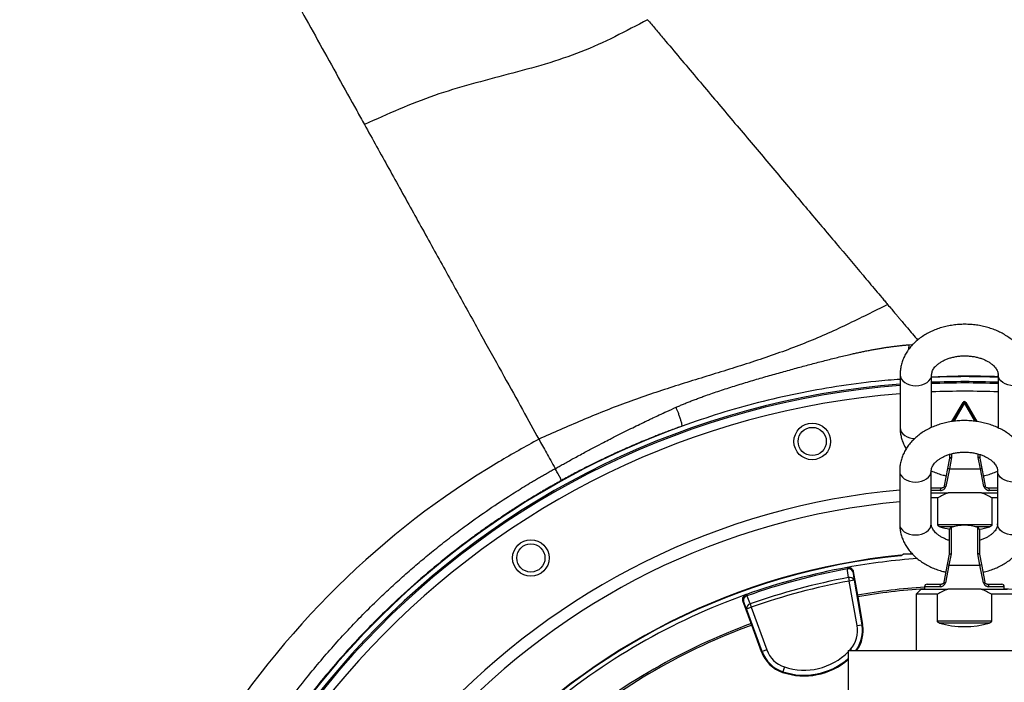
# Model space of a CAD drawing. Header units: millimetres. Extents: x 1055 to 2818, y 673 to 2898.
# Tile 38 of 44: x 1399 to 1992, y 2089 to 2488. Entities that reach past the tile are written whole.
import ezdxf

# ---------------------------------------------------------------- set-up
doc = ezdxf.new("R2010")
doc.units = ezdxf.units.MM

msp = doc.modelspace()

# ---------------------------------------------------------------- linework, layer by layer
at = {"color": 1, "linetype": 'Continuous', "lineweight": 25}
for p, q in [((1934.55, 2290.16), (1934.75, 2292.69)), ((1934.75, 2292.69), (1936.83, 2292.82)), ((1960.43, 2246.45), (1967.09, 2257.98)), ((1967.95, 2257.48), (1961.67, 2246.6)), ((1974.22, 2246.63), (1967.95, 2257.48)), ((1968.82, 2257.98), (1975.49, 2246.43)), ((1960.2, 2227.11), (1960.2, 2224.76)), ((1976.2, 2224.76), (1976.2, 2226.97)), ((1953.55, 2204.98), (1947.95, 2204.98)), ((1987.95, 2204.98), (1982.85, 2204.98)), ((1961.39, 2183.07), (1953.21, 2183.07)), ((1959.95, 2182.61), (1959.95, 2166.76)), ((1983.18, 2183.07), (1974.51, 2183.07)), ((1975.95, 2166.76), (1975.95, 2182.61)), ((1953.3, 2146.98), (1943.95, 2146.98)), ((1991.95, 2146.98), (1982.6, 2146.98)), ((1898.56, 2108.48), (1899.29, 2109.29)), ((1899.29, 2109.29), (1900.22, 2108.48))]:
    msp.add_line(p, q, dxfattribs=at)
at = {"color": 7, "linetype": 'Continuous', "lineweight": 25}
for p, q in [((1929.2, 2274.66), (1929.2, 2242.84)), ((1948.2, 2242.84), (1948.2, 2274.66)), ((1988.2, 2274.66), (1988.2, 2242.84)), ((1961.05, 2246.53), (1967.52, 2257.73)), ((1967.09, 2257.98), (1967.52, 2257.73)), ((1967.52, 2257.73), (1967.95, 2257.48)), ((1968.38, 2257.73), (1967.95, 2257.48)), ((1968.82, 2257.98), (1968.38, 2257.73)), ((1968.38, 2257.73), (1974.85, 2246.53)), ((1957.99, 2218.27), (1959.2, 2224.49)), ((1960.2, 2224.76), (1958.88, 2217.98)), ((1959.2, 2224.48), (1959.2, 2226.83)), ((1977.52, 2217.98), (1976.2, 2224.76)), ((1977.2, 2226.66), (1977.2, 2224.48)), ((1977.2, 2224.49), (1978.41, 2218.27)), ((1955.93, 2207.7), (1957.99, 2218.27)), ((1958.88, 2217.98), (1956.69, 2207.41)), ((1958.88, 2217.98), (1977.52, 2217.98)), ((1979.71, 2207.41), (1977.52, 2217.98)), ((1978.41, 2218.27), (1980.46, 2207.7)), ((1928.95, 2216.66), (1928.95, 2184.84)), ((1947.95, 2184.84), (1947.95, 2216.66)), ((1987.95, 2216.66), (1987.95, 2184.84)), ((1947.95, 2206.48), (1954.46, 2206.48)), ((1981.93, 2206.48), (1987.95, 2206.48)), ((1947.95, 2203.48), (1958.2, 2203.48)), ((1951.92, 2200.48), (1947.95, 2200.48)), ((1951.92, 2184.41), (1951.92, 2200.48)), ((1968.2, 2203.48), (1958.2, 2203.48)), ((1978.2, 2203.48), (1968.2, 2203.48)), ((1978.2, 2203.48), (1987.95, 2203.48)), ((1984.48, 2200.48), (1984.48, 2184.41)), ((1987.95, 2200.48), (1984.48, 2200.48)), ((1951.92, 2184.41), (1984.48, 2184.41)), ((1958.95, 2166.48), (1958.95, 2181.2)), ((1976.95, 2181.2), (1976.95, 2166.48)), ((1930.64, 2166.17), (1930.95, 2166.48)), ((1936.8, 2166.48), (1930.95, 2166.48)), ((1957.74, 2160.27), (1958.95, 2166.49)), ((1959.95, 2166.76), (1958.63, 2159.98)), ((1977.27, 2159.98), (1975.95, 2166.76)), ((1976.95, 2166.49), (1978.16, 2160.27)), ((1897.51, 2158.59), (1897.28, 2158.55)), ((1897.28, 2158.55), (1897.44, 2157.69)), ((1955.69, 2149.7), (1957.74, 2160.27)), ((1958.63, 2159.98), (1956.44, 2149.41)), ((1958.63, 2159.98), (1977.27, 2159.98)), ((1979.46, 2149.41), (1977.27, 2159.98)), ((1978.16, 2160.27), (1980.22, 2149.7)), ((1898.16, 2152.49), (1898.55, 2150.4)), ((1901.01, 2156.16), (1900.77, 2156.12)), ((1901.01, 2156.16), (1903.7, 2140.91)), ((1901.5, 2150.92), (1898.55, 2150.4)), ((1903.28, 2123.55), (1898.55, 2150.4)), ((1901.5, 2150.92), (1906.24, 2124.07)), ((1943.95, 2146.98), (1943.95, 2145.48)), ((1945.45, 2148.48), (1954.22, 2148.48)), ((1981.69, 2148.48), (1990.45, 2148.48)), ((1991.95, 2145.48), (1991.95, 2146.98)), ((1836.62, 2142.3), (1836.4, 2142.22)), ((1836.62, 2142.3), (1836.92, 2141.47)), ((1903.7, 2140.91), (1906.65, 2124.14)), ((1941.95, 2145.48), (1938.95, 2142.48)), ((1938.95, 2142.48), (1938.95, 2108.48)), ((1951.67, 2142.48), (1938.95, 2142.48)), ((1941.95, 2145.48), (1957.95, 2145.48)), ((1951.67, 2126.41), (1951.67, 2142.48)), ((1967.95, 2145.48), (1957.95, 2145.48)), ((1977.95, 2145.48), (1967.95, 2145.48)), ((1977.95, 2145.48), (1993.95, 2145.48)), ((1984.23, 2142.48), (1984.23, 2126.41)), ((1996.95, 2142.48), (1984.23, 2142.48)), ((1834.81, 2138.45), (1834.59, 2138.37)), ((1839.89, 2123.81), (1834.59, 2138.37)), ((1836.78, 2133.58), (1839.6, 2134.61)), ((1838.89, 2136.61), (1839.6, 2134.61)), ((1839.6, 2134.61), (1848.92, 2108.98)), ((1846.11, 2107.96), (1836.78, 2133.58)), ((1845.71, 2107.81), (1839.89, 2123.81)), ((1903.28, 2123.55), (1906.24, 2124.07)), ((1906.65, 2124.14), (1906.24, 2124.07)), ((1951.67, 2126.41), (1984.23, 2126.41)), ((1982.94, 2125.07), (1952.97, 2125.07)), ((1845.71, 2107.81), (1846.11, 2107.96)), ((1848.92, 2108.98), (1846.11, 2107.96)), ((1897.95, 2108.48), (2037.95, 2108.48)), ((1897.95, 2108.48), (1897.95, 2073.48)), ((1858.41, 2095.39), (1858.54, 2095.79)), ((1859.51, 2098.63), (1858.54, 2095.79))]:
    msp.add_line(p, q, dxfattribs=at)
at = {"color": 1, "linetype": 'Continuous', "lineweight": 25, "flags": 128}
for points in [[(1929.2, 2274.67), (1929.2, 2274.66), (1929.38, 2273.35), (1929.92, 2272.09), (1930.8, 2270.93), (1931.98, 2269.91), (1933.42, 2269.08), (1935.06, 2268.46), (1936.84, 2268.07), (1938.7, 2267.94), (1940.55, 2268.07), (1942.33, 2268.46), (1943.98, 2269.08), (1945.42, 2269.91), (1946.6, 2270.93), (1947.47, 2272.09), (1948.01, 2273.35), (1948.2, 2274.66), (1948.2, 2274.66)], [(2007.2, 2274.67), (2007.2, 2274.66), (2007.01, 2273.35), (2006.47, 2272.09), (2005.6, 2270.93), (2004.42, 2269.91), (2002.98, 2269.08), (2001.33, 2268.46), (1999.55, 2268.07), (1997.7, 2267.94), (1995.84, 2268.07), (1994.06, 2268.46), (1992.42, 2269.08), (1990.98, 2269.91), (1989.8, 2270.93), (1988.92, 2272.09), (1988.38, 2273.35), (1988.2, 2274.66)], [(1929.2, 2242.84), (1929.38, 2241.53), (1929.92, 2240.27), (1930.8, 2239.11), (1931.98, 2238.09), (1933.42, 2237.26), (1935.06, 2236.64), (1936.84, 2236.25), (1937.97, 2236.14)], [(1928.95, 2216.67), (1928.95, 2216.66), (1929.13, 2215.35), (1929.67, 2214.09), (1930.55, 2212.93), (1931.73, 2211.91), (1933.17, 2211.08), (1934.82, 2210.46), (1936.6, 2210.07), (1938.45, 2209.94), (1940.3, 2210.07), (1942.09, 2210.46), (1943.73, 2211.08), (1945.17, 2211.91), (1946.35, 2212.93), (1947.23, 2214.09), (1947.77, 2215.35), (1947.95, 2216.66), (1947.95, 2216.66)], [(2006.95, 2216.67), (2006.95, 2216.66), (2006.77, 2215.35), (2006.23, 2214.09), (2005.35, 2212.93), (2004.17, 2211.91), (2002.73, 2211.08), (2001.09, 2210.46), (1999.3, 2210.07), (1997.45, 2209.94), (1995.6, 2210.07), (1993.82, 2210.46), (1992.17, 2211.08), (1990.73, 2211.91), (1989.55, 2212.93), (1988.67, 2214.09), (1988.13, 2215.35), (1987.95, 2216.66), (1987.95, 2216.66)], [(1947.95, 2206.5), (1949.42, 2206.56), (1954.98, 2206.76)], [(1981.52, 2206.75), (1986.49, 2206.56), (1987.95, 2206.5)], [(1928.95, 2184.84), (1929.13, 2183.53), (1929.67, 2182.27), (1930.55, 2181.11), (1931.73, 2180.09), (1933.17, 2179.26), (1934.82, 2178.64), (1936.6, 2178.25), (1938.45, 2178.12), (1940.3, 2178.25), (1942.09, 2178.64), (1943.73, 2179.26), (1945.17, 2180.09), (1946.35, 2181.11), (1947.23, 2182.27), (1947.77, 2183.53), (1947.95, 2184.84)], [(2006.95, 2184.84), (2006.77, 2183.53), (2006.23, 2182.27), (2005.35, 2181.11), (2004.17, 2180.09), (2002.73, 2179.26), (2001.09, 2178.64), (1999.3, 2178.25), (1997.45, 2178.12), (1995.6, 2178.25), (1993.82, 2178.64), (1992.17, 2179.26), (1990.73, 2180.09), (1989.55, 2181.11), (1988.67, 2182.27), (1988.13, 2183.53), (1987.95, 2184.84), (1987.95, 2184.84)]]:
    msp.add_lwpolyline(points, dxfattribs=at)
at = {"color": 7, "linetype": 'Continuous', "lineweight": 25, "flags": 128}
for points in [[(1953.55, 2204.98), (1953.56, 2205.27), (1953.62, 2205.56), (1953.7, 2205.82), (1953.81, 2206.04), (1953.95, 2206.23), (1954.11, 2206.37), (1954.28, 2206.45), (1954.46, 2206.48)], [(1981.93, 2206.48), (1982.11, 2206.45), (1982.28, 2206.37), (1982.44, 2206.23), (1982.58, 2206.04), (1982.7, 2205.82), (1982.78, 2205.56), (1982.83, 2205.27), (1982.85, 2204.98)], [(1929.42, 2165.59), (1929.5, 2165.67), (1929.73, 2165.9)], [(1898.16, 2152.49), (1897.57, 2156.69), (1897.44, 2157.69)], [(1900.77, 2156.12), (1901.13, 2153.58), (1901.5, 2150.92)], [(1953.3, 2146.98), (1953.32, 2147.27), (1953.37, 2147.56), (1953.45, 2147.82), (1953.57, 2148.04), (1953.71, 2148.23), (1953.86, 2148.37), (1954.04, 2148.45), (1954.22, 2148.48)], [(1981.69, 2148.48), (1981.87, 2148.45), (1982.04, 2148.37), (1982.2, 2148.23), (1982.34, 2148.04), (1982.45, 2147.82), (1982.53, 2147.56), (1982.59, 2147.27), (1982.6, 2146.98)], [(1836.92, 2141.47), (1838.51, 2137.54), (1838.89, 2136.61)], [(1836.78, 2133.58), (1835.77, 2136.07), (1834.81, 2138.45)]]:
    msp.add_lwpolyline(points, dxfattribs=at)
at = {"color": 7, "linetype": 'Continuous', "lineweight": 25}
for centre, radius in [((1876.26, 2234.45), 11), ((1876.26, 2234.45), 8.5), ((1706.83, 2164.27), 11), ((1706.83, 2164.27), 8.5)]:
    msp.add_circle(centre, radius, dxfattribs=at)
for centre, radius, start, end in [((2026.84, 1877.78), 971.4, 120.24575, 170.61641), ((2026.84, 1877.78), 971.2, 129.55285, 152.29198), ((1967.95, 1773.48), 500, 87.67935, 92.26424), ((1967.95, 1773.48), 497, 94.47223, 263.06609), ((1967.95, 1773.48), 497, 87.66533, 92.27791), ((1967.95, 2257.48), 1, 90, 150), ((1967.95, 2257.48), 0.5, 30, 150), ((1967.95, 2257.48), 1, 30, 90), ((1967.95, 1773.48), 500, 109.87507, 168.24625), ((1959.19, 2220.46), 2.5, 241.39258, 262.94382), ((1977.21, 2220.46), 2.5, 277.05618, 298.60742), ((1956.86, 2209.01), 1.61, 234.66616, 263.6976), ((1979.53, 2209.01), 1.61, 276.3024, 305.33384), ((1960.45, 2181.2), 1.5, 109.47122, 180), ((1967.95, 2159.98), 24, 70.52878, 109.47122), ((1975.45, 2181.2), 1.5, 360, 70.52878), ((1967.95, 1773.48), 394.28, 95.56318, 178.61935), ((1967.95, 1773.48), 394, 95.61223, 178.61837), ((1929.54, 2167.89), 2, 275.54013, 314.99871), ((1929.54, 2167.89), 2, 275.46756, 296.94755), ((1929.54, 2167.89), 2, 296.94756, 314.9903), ((1967.95, 1773.48), 391.5, 100.40026, 109.59974), ((1897.82, 2155.6), 3, 9.98296, 100.38263), ((1967.95, 1773.48), 391.5, 94.13659, 100.36546), ((1958.94, 2162.46), 2.5, 241.39258, 262.94382), ((1976.96, 2162.46), 2.5, 277.05618, 298.60742), ((1967.95, 1773.48), 390.62, 100.40026, 109.59974), ((1967.95, 1773.48), 385.38, 100.43311, 109.56689), ((1898.23, 2155.04), 2.77, 23.08962, 106.61618), ((1898.96, 2149.84), 2.77, 23.09431, 106.63348), ((1967.95, 1773.48), 383.26, 100.43311, 109.56689), ((1967.95, 1773.48), 374, 93.67926, 99.91975), ((1945.45, 2146.98), 1.5, 90, 180), ((1956.62, 2151.01), 1.61, 234.66616, 263.6976), ((1979.29, 2151.01), 1.61, 276.3024, 305.33384), ((1990.45, 2146.98), 1.5, 0, 90), ((1967.95, 1773.48), 391.5, 109.6366, 130.36546), ((1837.63, 2139.47), 3, 109.61737, 200.01704), ((1837.56, 2138.78), 2.77, 103.38382, 186.91038), ((1967.95, 1773.48), 373, 93.68914, 99.91954), ((1967.95, 1773.48), 373, 80.08046, 86.31086), ((1839.53, 2133.91), 2.77, 103.36652, 186.90569), ((1967.95, 1773.48), 374, 110.08025, 129.91975), ((1967.95, 1773.48), 373, 110.08046, 129.91954), ((1886.44, 2120.58), 17.1, 318.71556, 10), ((1886.44, 2120.58), 20.52, 323.89369, 10), ((1864.99, 2114.83), 20.52, 200, 251.28444), ((1864.99, 2114.83), 20.1, 200, 251.28444), ((1864.99, 2114.83), 17.1, 200, 251.28444), ((1871.41, 2133.77), 40.52, 251.28444, 310.91293)]:
    msp.add_arc(centre, radius, start, end, dxfattribs=at)
at = {"color": 1, "linetype": 'Continuous', "lineweight": 25}
for centre, radius, start, end in [((1967.95, 1773.48), 496.2, 94.47946, 263.05486), ((1967.95, 1773.48), 496.2, 87.66157, 92.28159), ((1967.95, 1773.48), 491.21, 94.52509, 262.98391), ((1967.95, 1773.48), 491.21, 87.63779, 92.30479), ((1967.95, 1773.48), 433.48, 95.16191, 262.0438), ((1967.95, 1773.48), 426.4, 95.24775, 261.91098), ((1886.44, 2120.58), 20.1, 323.00987, 10), ((1871.41, 2133.77), 37.1, 251.28444, 315.66729), ((1871.41, 2133.77), 40.1, 251.28444, 311.43842)]:
    msp.add_arc(centre, radius, start, end, dxfattribs=at)
at = {"color": 7, "linetype": 'Continuous', "lineweight": 25}
for centre, start_param, end_param in [((1968.2, 2195.48), 4.16942, 4.391382), ((1968.2, 2195.48), 5.016513, 5.255358), ((1967.95, 2137.48), 4.16942, 5.255358)]:
    msp.add_ellipse(centre, major_axis=(29, 0), ratio=0.5, start_param=start_param, end_param=end_param, dxfattribs=at)
at = {"color": 1, "linetype": 'Continuous', "lineweight": 25}
for points, knots in [([(1471.35, 2669.38), (1463.9, 2663.93), (1449.01, 2653.03), (1426.95, 2636.36), (1405.46, 2619.05), (1384.55, 2601.15), (1364.21, 2582.67), (1344.47, 2563.63), (1324.69, 2543.39), (1304.94, 2521.89), (1285.32, 2499.1), (1266.44, 2475.7), (1248.33, 2451.72), (1230.31, 2426.23), (1212.5, 2399.16), (1195.04, 2370.48), (1178.57, 2341.18), (1163.11, 2311.29), (1148.67, 2280.84), (1135.26, 2249.86), (1122.9, 2218.39), (1111.81, 2186.99), (1101.93, 2155.74), (1093.22, 2124.69), (1085.54, 2093.33), (1078.89, 2061.72), (1073.31, 2029.88), (1068.89, 1998.46), (1065.55, 1967.51), (1063.22, 1937.08), (1061.83, 1906.59), (1061.38, 1876.07), (1061.88, 1844.38), (1063.45, 1811.55), (1066.23, 1777.64), (1070.15, 1743.87), (1075.21, 1710.27), (1081.42, 1676.88), (1088.77, 1643.74), (1097.27, 1610.87), (1106.75, 1578.86), (1117.15, 1547.71), (1128.4, 1517.43), (1140.68, 1487.52), (1154, 1458.02), (1168.35, 1428.95), (1183.42, 1400.93), (1199.19, 1374.04), (1215.6, 1348.32), (1232.96, 1323.31), (1251.22, 1299.01), (1270.37, 1275.45), (1289.22, 1253.76), (1302.08, 1240.31), (1307.95, 1234.17)], [0, 0, 0, 0, 0.01698, 0.033931, 0.05084, 0.067709, 0.084545, 0.101354, 0.11814, 0.136585, 0.155015, 0.173437, 0.191856, 0.210278, 0.230847, 0.251432, 0.27204, 0.292678, 0.313352, 0.334066, 0.35482, 0.375607, 0.395388, 0.415188, 0.435003, 0.45483, 0.474664, 0.494503, 0.51321, 0.531915, 0.550616, 0.569308, 0.587988, 0.608818, 0.629625, 0.650408, 0.671173, 0.691925, 0.712671, 0.733414, 0.754162, 0.773887, 0.793627, 0.813387, 0.833172, 0.852989, 0.872823, 0.891509, 0.910157, 0.928756, 0.947325, 0.965877, 0.984422, 1, 1, 1, 1]), ([(1988.2, 2273.44), (1987.5, 2273.46), (1986.06, 2273.51), (1982.93, 2273.6), (1979.01, 2273.68), (1974.38, 2273.74), (1967.59, 2273.74), (1958.79, 2273.62), (1951.64, 2273.3), (1948.2, 2273.15)], [0, 0, 0, 0, 0.051311, 0.105346, 0.229836, 0.339826, 0.4479, 0.734335, 1, 1, 1, 1])]:
    msp.add_open_spline(points, degree=3, knots=knots, dxfattribs=at)
at = {"color": 7, "linetype": 'Continuous', "lineweight": 25}
for points, knots in [([(1410.28, 2624.29), (1404.04, 2619.21), (1397.87, 2614.05), (1385.67, 2603.57), (1379.63, 2598.26), (1361.75, 2582.08), (1350.13, 2570.99), (1333.12, 2553.92), (1327.52, 2548.15), (1319.24, 2539.38), (1316.49, 2536.44), (1311.05, 2530.53), (1308.35, 2527.56), (1294.95, 2512.64), (1284.57, 2500.46), (1254.43, 2463.21), (1235.66, 2437.45), (1200.71, 2384.09), (1184.53, 2356.49), (1169.66, 2327.97)], [0, 0, 0, 0, 0.0625, 0.0625, 0.125, 0.125, 0.25, 0.25, 0.3125, 0.3125, 0.34375, 0.34375, 0.375, 0.375, 0.5, 0.5, 0.75, 0.75, 1, 1, 1, 1]), ([(1519.65, 2582.25), (1522.45, 2577.18), (1525.38, 2571.91), (1531.43, 2560.99), (1534.56, 2555.33), (1541.01, 2543.7), (1544.33, 2537.71), (1551.12, 2525.47), (1554.58, 2519.22), (1561.64, 2506.49), (1565.22, 2500.03), (1572.47, 2486.95), (1576.13, 2480.35), (1583.49, 2467.06), (1587.2, 2460.38), (1594.6, 2447.03), (1598.3, 2440.35), (1601.98, 2433.71)], [0, 0, 0, 0, 0.125, 0.125, 0.25, 0.25, 0.375, 0.375, 0.5, 0.5, 0.625, 0.625, 0.75, 0.75, 0.875, 0.875, 1, 1, 1, 1]), ([(1777.14, 2488.47), (1770.6, 2485), (1764.06, 2481.53), (1750.76, 2474.95), (1744, 2471.84), (1730.04, 2466.33), (1722.84, 2463.95), (1708.2, 2459.56), (1700.75, 2457.56), (1685.79, 2453.62), (1678.28, 2451.68), (1663.38, 2447.53), (1655.99, 2445.32), (1641.54, 2440.29), (1634.46, 2437.49), (1620.46, 2431.57), (1613.54, 2428.45), (1606.62, 2425.34)], [0, 0, 0, 0, 0.125, 0.125, 0.25, 0.25, 0.375, 0.375, 0.5, 0.5, 0.625, 0.625, 0.75, 0.75, 0.875, 0.875, 1, 1, 1, 1]), ([(1777.14, 2488.47), (1777.91, 2487.56), (1778.69, 2486.64), (1780.28, 2484.76), (1781.08, 2483.81), (1783.5, 2480.94), (1785.13, 2479), (1790.03, 2473.18), (1793.31, 2469.29), (1803.16, 2457.61), (1809.74, 2449.8), (1822.85, 2434.24), (1829.38, 2426.5), (1842.29, 2411.18), (1848.67, 2403.61), (1861.18, 2388.76), (1867.32, 2381.48), (1879.27, 2367.3), (1885.08, 2360.41), (1896.3, 2347.1), (1901.71, 2340.68), (1909.47, 2331.47), (1912, 2328.46), (1915.71, 2324.07), (1916.93, 2322.62), (1918.73, 2320.48), (1919.63, 2319.41), (1920.52, 2318.36), (1921.11, 2317.66), (1921.4, 2317.31), (1921.69, 2316.96)], [0, 0, 0, 0, 0.015625, 0.015625, 0.03125, 0.03125, 0.0625, 0.0625, 0.125, 0.125, 0.25, 0.25, 0.375, 0.375, 0.5, 0.5, 0.625, 0.625, 0.75, 0.75, 0.875, 0.875, 0.9375, 0.9375, 0.96875, 0.96875, 0.984375, 0.992188, 0.992188, 1, 1, 1, 1]), ([(1606.62, 2425.34), (1611.47, 2416.59), (1616.38, 2407.74), (1626.23, 2389.97), (1631.17, 2381.06), (1640.99, 2363.34), (1645.87, 2354.53), (1655.48, 2337.2), (1660.2, 2328.68), (1669.4, 2312.08), (1673.88, 2304.01), (1682.5, 2288.46), (1686.64, 2280.98), (1694.53, 2266.75), (1698.28, 2259.99), (1705.31, 2247.29), (1708.61, 2241.35), (1711.66, 2235.84)], [0, 0, 0, 0, 0.125, 0.125, 0.25, 0.25, 0.375, 0.375, 0.5, 0.5, 0.625, 0.625, 0.75, 0.75, 0.875, 0.875, 1, 1, 1, 1]), ([(1921.69, 2316.96), (1913.48, 2312.81), (1905.24, 2308.68), (1888.55, 2300.76), (1880.09, 2296.97), (1867.11, 2291.77), (1862.73, 2290.12), (1853.89, 2286.94), (1849.43, 2285.41), (1836, 2280.93), (1826.94, 2278.1), (1808.78, 2272.48), (1799.67, 2269.69), (1781.58, 2263.88), (1772.59, 2260.86), (1754.87, 2254.3), (1746.14, 2250.77), (1728.83, 2243.44), (1720.25, 2239.64), (1711.66, 2235.84)], [0, 0, 0, 0, 0.125, 0.125, 0.25, 0.25, 0.3125, 0.3125, 0.375, 0.375, 0.5, 0.5, 0.625, 0.625, 0.75, 0.75, 0.875, 0.875, 1, 1, 1, 1]), ([(1921.69, 2316.96), (1922.51, 2315.99), (1923.93, 2314.31), (1925.73, 2312.17), (1927.1, 2310.55), (1928.24, 2309.2), (1930.36, 2306.68), (1934.09, 2302.25), (1937.69, 2297.98), (1939.76, 2295.53)], [0, 0, 0, 0, 0.139874, 0.243165, 0.316689, 0.378373, 0.439077, 0.678155, 1, 1, 1, 1]), ([(2007.2, 2274.66), (2007.18, 2275.28), (2007.15, 2276.83), (2006.81, 2279.27), (2006.13, 2281.97), (2005.15, 2284.6), (2003.88, 2287.14), (2002.33, 2289.58), (2000.49, 2291.9), (1998.39, 2294.08), (1996.04, 2296.11), (1993.45, 2297.97), (1990.64, 2299.64), (1987.64, 2301.1), (1984.49, 2302.35), (1981.19, 2303.37), (1977.8, 2304.15), (1974.32, 2304.69), (1970.8, 2305), (1967.26, 2305.05), (1963.72, 2304.87), (1960.21, 2304.43), (1956.76, 2303.76), (1953.39, 2302.84), (1950.14, 2301.68), (1947.02, 2300.29), (1944.07, 2298.68), (1941.32, 2296.85), (1938.79, 2294.81), (1936.52, 2292.59), (1934.52, 2290.2), (1932.82, 2287.68), (1931.44, 2285.05), (1930.38, 2282.34), (1929.65, 2279.58), (1929.26, 2277.01), (1929.22, 2275.37), (1929.2, 2274.66)], [0, 0, 0, 0, 0.018361, 0.045573, 0.072781, 0.100096, 0.127624, 0.155447, 0.18362, 0.212163, 0.241059, 0.270261, 0.299703, 0.329312, 0.359023, 0.388786, 0.418562, 0.448339, 0.478118, 0.507907, 0.537719, 0.567565, 0.597459, 0.627412, 0.657431, 0.687511, 0.717627, 0.747726, 0.77774, 0.80758, 0.837152, 0.866369, 0.895175, 0.923551, 0.951524, 0.979157, 1, 1, 1, 1]), ([(1794.32, 2255.05), (1794.67, 2255.21), (1795.38, 2255.52), (1796.47, 2255.99), (1797.57, 2256.46), (1798.69, 2256.94), (1799.84, 2257.41), (1801, 2257.88), (1802.19, 2258.36), (1803.4, 2258.83), (1804.62, 2259.31), (1805.87, 2259.79), (1807.14, 2260.27), (1808.44, 2260.75), (1809.75, 2261.23), (1812.02, 2262.05), (1815.27, 2263.2), (1819.54, 2264.66), (1823.9, 2266.09), (1829.81, 2267.98), (1837.22, 2270.25), (1846.09, 2272.87), (1854.87, 2275.37), (1862.08, 2277.37), (1867.73, 2278.9), (1871.82, 2280), (1875.87, 2281.08), (1879.86, 2282.13), (1883.81, 2283.15), (1887.71, 2284.14), (1891.56, 2285.1), (1895.37, 2286.02), (1898.76, 2286.81), (1901.72, 2287.48), (1904.26, 2288.04), (1906.77, 2288.57), (1909.25, 2289.07), (1911.7, 2289.55), (1914.12, 2290), (1916.52, 2290.42), (1918.89, 2290.82), (1921.23, 2291.18), (1923.54, 2291.51), (1925.83, 2291.81), (1928.1, 2292.08), (1930.34, 2292.32), (1932.55, 2292.52), (1934.02, 2292.63), (1934.75, 2292.69)], [0, 0, 0, 0, 0.007997, 0.016122, 0.024378, 0.032763, 0.04128, 0.049927, 0.058705, 0.067616, 0.076658, 0.085833, 0.09514, 0.104581, 0.114155, 0.123862, 0.154202, 0.185042, 0.216388, 0.248242, 0.312061, 0.375074, 0.437294, 0.498737, 0.528023, 0.556938, 0.585486, 0.613672, 0.641504, 0.668996, 0.696164, 0.723025, 0.749593, 0.767704, 0.785591, 0.803258, 0.82071, 0.837953, 0.85499, 0.871829, 0.888473, 0.904927, 0.921199, 0.937292, 0.953213, 0.968967, 0.984561, 1, 1, 1, 1]), ([(1948.2, 2274.66), (1948.2, 2274.8), (1948.21, 2275.28), (1948.36, 2276.1), (1948.75, 2277.16), (1949.35, 2278.23), (1950.18, 2279.33), (1951.28, 2280.46), (1952.66, 2281.58), (1954.28, 2282.63), (1956.13, 2283.57), (1958.16, 2284.39), (1960.37, 2285.07), (1962.7, 2285.58), (1965.14, 2285.91), (1967.62, 2286.05), (1970.12, 2286), (1972.58, 2285.75), (1974.97, 2285.32), (1977.24, 2284.72), (1979.36, 2283.97), (1981.28, 2283.08), (1982.99, 2282.09), (1984.46, 2281.03), (1985.67, 2279.92), (1986.64, 2278.82), (1987.36, 2277.73), (1987.85, 2276.67), (1988.14, 2275.65), (1988.18, 2275), (1988.2, 2274.66)], [0, 0, 0, 0, 0.017181, 0.062139, 0.101414, 0.137691, 0.172273, 0.208942, 0.244632, 0.279886, 0.315024, 0.350174, 0.385415, 0.420777, 0.456249, 0.491799, 0.527379, 0.562931, 0.59839, 0.63371, 0.668859, 0.703829, 0.738651, 0.773414, 0.808241, 0.843387, 0.879296, 0.916692, 0.956783, 1, 1, 1, 1]), ([(1929.2, 2271.84), (1924.35, 2271.48), (1911.51, 2270.51), (1890.82, 2267.66), (1867.19, 2263.43), (1843.79, 2258), (1820.66, 2251.55), (1805.53, 2246.32), (1797.97, 2243.7)], [0, 0, 0, 0, 0.108412, 0.286729, 0.465047, 0.643365, 0.821682, 1, 1, 1, 1]), ([(1721.48, 2218.13), (1722.26, 2218.56), (1723.91, 2219.48), (1726.51, 2220.92), (1729.36, 2222.49), (1732.47, 2224.18), (1735.83, 2226.01), (1740.19, 2228.36), (1745.13, 2230.98), (1750.19, 2233.63), (1754.17, 2235.69), (1759.67, 2238.5), (1766.72, 2242.05), (1773.46, 2245.33), (1777.9, 2247.47), (1780.69, 2248.8), (1784.41, 2250.54), (1789.05, 2252.68), (1792.46, 2254.22), (1794.32, 2255.05)], [0, 0, 0, 0, 0.032814, 0.069127, 0.108929, 0.15221, 0.198961, 0.24917, 0.334054, 0.403846, 0.458621, 0.498434, 0.630636, 0.748389, 0.773933, 0.811897, 0.862254, 0.92497, 1, 1, 1, 1]), ([(1797.97, 2243.7), (1798, 2243.73), (1798.01, 2243.81), (1797.98, 2244.15), (1797.93, 2244.41), (1797.77, 2245.12), (1797.65, 2245.58), (1797.34, 2246.67), (1797.15, 2247.3), (1796.71, 2248.65), (1796.47, 2249.36), (1795.98, 2250.77), (1795.74, 2251.45), (1795.27, 2252.71), (1795.04, 2253.28), (1794.65, 2254.27), (1794.47, 2254.7), (1794.32, 2255.05)], [0, 0, 0, 0, 0.125, 0.125, 0.25, 0.25, 0.375, 0.375, 0.5, 0.5, 0.625, 0.625, 0.75, 0.75, 0.875, 0.875, 1, 1, 1, 1]), ([(1797.97, 2243.7), (1797.29, 2243.46), (1795.96, 2242.98), (1794.01, 2242.27), (1792.15, 2241.59), (1790.38, 2240.93), (1788.7, 2240.3), (1787.11, 2239.69), (1785.6, 2239.11), (1784.18, 2238.56), (1782.84, 2238.04), (1781.59, 2237.54), (1780.43, 2237.08), (1776.69, 2235.58), (1770.21, 2232.9), (1763.23, 2229.85), (1758.3, 2227.61), (1755.5, 2226.32), (1752.58, 2224.96), (1749.55, 2223.51), (1746.4, 2221.98), (1743.14, 2220.37), (1739.76, 2218.67), (1736.27, 2216.88), (1732.67, 2215), (1728.97, 2213.02), (1726.47, 2211.66), (1725.2, 2210.96)], [0, 0, 0, 0, 0.0271965, 0.053245, 0.0781457, 0.1018983, 0.1245028, 0.1459592, 0.1662675, 0.1854276, 0.2034395, 0.2203031, 0.2360186, 0.2505857, 0.3719454, 0.499962, 0.5367291, 0.5752334, 0.6154753, 0.6574551, 0.7011732, 0.7466297, 0.7938251, 0.8427596, 0.8934334, 0.9458468, 1, 1, 1, 1]), ([(2006.95, 2216.66), (2006.94, 2217.28), (2006.9, 2218.83), (2006.56, 2221.27), (2005.89, 2223.97), (2004.91, 2226.6), (2003.64, 2229.14), (2002.08, 2231.58), (2000.25, 2233.9), (1998.15, 2236.08), (1995.79, 2238.11), (1993.2, 2239.97), (1990.39, 2241.64), (1987.4, 2243.1), (1984.24, 2244.35), (1980.95, 2245.37), (1977.55, 2246.15), (1974.08, 2246.69), (1970.55, 2247), (1967.01, 2247.05), (1963.47, 2246.87), (1959.96, 2246.43), (1956.51, 2245.76), (1953.15, 2244.84), (1949.89, 2243.68), (1946.78, 2242.29), (1943.83, 2240.68), (1941.08, 2238.85), (1938.55, 2236.81), (1936.27, 2234.59), (1934.27, 2232.2), (1932.58, 2229.68), (1931.19, 2227.05), (1930.13, 2224.34), (1929.4, 2221.58), (1929.01, 2219.01), (1928.97, 2217.37), (1928.95, 2216.66)], [0, 0, 0, 0, 0.018361, 0.045573, 0.072781, 0.100096, 0.127624, 0.155447, 0.18362, 0.212163, 0.241059, 0.270261, 0.299703, 0.329312, 0.359023, 0.388786, 0.418562, 0.448339, 0.478118, 0.507907, 0.537719, 0.567565, 0.597459, 0.627412, 0.657431, 0.687511, 0.717627, 0.747726, 0.77774, 0.80758, 0.837152, 0.866369, 0.895175, 0.923551, 0.951524, 0.979157, 1, 1, 1, 1]), ([(1929.2, 2242.84), (1929.21, 2242.22), (1929.25, 2240.68), (1929.59, 2238.23), (1930.26, 2235.53), (1931.26, 2232.91), (1932.12, 2231.05), (1932.74, 2230.1), (1932.83, 2229.96)], [0, 0, 0, 0, 0.138468, 0.343681, 0.548861, 0.754854, 0.962446, 1, 1, 1, 1]), ([(1711.66, 2235.84), (1703.6, 2231.35), (1624.26, 2187.2), (1526.62, 2091.54), (1452.52, 1937.36), (1436.17, 1857.57), (1432.89, 1823.64)], [0, 0, 0, 0, 0.0122452, 0.1204192, 0.1762166, 0.2162493, 0.2162493, 0.2162493, 0.2162493]), ([(1711.66, 2235.84), (1713.08, 2233.28), (1714.61, 2230.52), (1717.89, 2224.6), (1719.64, 2221.45), (1721.48, 2218.13)], [0, 0, 0, 0, 0.5, 0.5, 1, 1, 1, 1]), ([(1947.95, 2216.66), (1947.95, 2216.8), (1947.97, 2217.28), (1948.11, 2218.1), (1948.5, 2219.16), (1949.1, 2220.23), (1949.93, 2221.33), (1951.03, 2222.46), (1952.42, 2223.58), (1954.04, 2224.63), (1955.88, 2225.57), (1957.92, 2226.39), (1960.12, 2227.07), (1962.46, 2227.58), (1964.89, 2227.91), (1967.38, 2228.05), (1969.87, 2228), (1972.34, 2227.75), (1974.72, 2227.32), (1977, 2226.72), (1979.11, 2225.97), (1981.03, 2225.08), (1982.74, 2224.09), (1984.21, 2223.03), (1985.43, 2221.92), (1986.39, 2220.82), (1987.11, 2219.73), (1987.6, 2218.67), (1987.9, 2217.65), (1987.93, 2217), (1987.95, 2216.66)], [0, 0, 0, 0, 0.017181, 0.062139, 0.101414, 0.137691, 0.172273, 0.208942, 0.244632, 0.279886, 0.315024, 0.350174, 0.385415, 0.420777, 0.456249, 0.491799, 0.527379, 0.562931, 0.59839, 0.63371, 0.668859, 0.703829, 0.738651, 0.773414, 0.808241, 0.843387, 0.879296, 0.916692, 0.956783, 1, 1, 1, 1]), ([(1959.2, 2224.49), (1959.21, 2224.53), (1959.24, 2224.57), (1959.34, 2224.63), (1959.41, 2224.66), (1959.58, 2224.71), (1959.69, 2224.73), (1959.93, 2224.75), (1960.06, 2224.76), (1960.2, 2224.76)], [0, 0, 0, 0, 0.25, 0.25, 0.5, 0.5, 0.75, 0.75, 1, 1, 1, 1]), ([(1977.2, 2224.49), (1977.19, 2224.53), (1977.16, 2224.57), (1977.06, 2224.63), (1976.99, 2224.66), (1976.81, 2224.71), (1976.71, 2224.73), (1976.47, 2224.75), (1976.34, 2224.76), (1976.2, 2224.76)], [0, 0, 0, 0, 0.25, 0.25, 0.5, 0.5, 0.75, 0.75, 1, 1, 1, 1]), ([(1462.93, 1831.9), (1463.01, 1832.66), (1463.19, 1834.19), (1463.48, 1836.48), (1463.77, 1838.77), (1464.07, 1841.06), (1464.38, 1843.35), (1464.71, 1845.64), (1465.04, 1847.93), (1465.38, 1850.22), (1465.74, 1852.51), (1466.1, 1854.8), (1466.48, 1857.09), (1466.87, 1859.38), (1467.27, 1861.67), (1467.67, 1863.96), (1468.09, 1866.25), (1468.52, 1868.53), (1468.96, 1870.82), (1469.41, 1873.1), (1469.88, 1875.39), (1470.35, 1877.67), (1470.83, 1879.96), (1471.33, 1882.24), (1471.83, 1884.52), (1472.35, 1886.8), (1472.87, 1889.08), (1473.41, 1891.36), (1473.96, 1893.63), (1474.52, 1895.91), (1475.09, 1898.18), (1475.67, 1900.46), (1476.26, 1902.73), (1476.86, 1905), (1477.47, 1907.27), (1478.1, 1909.54), (1478.73, 1911.8), (1479.38, 1914.07), (1480.03, 1916.33), (1480.7, 1918.59), (1481.38, 1920.85), (1482.52, 1924.57), (1484.22, 1929.98), (1486.65, 1937.31), (1489.46, 1945.35), (1492.77, 1954.33), (1496.55, 1963.98), (1500.74, 1974.03), (1505.23, 1984.19), (1509.99, 1994.38), (1515.01, 2004.48), (1520.09, 2014.18), (1525.23, 2023.5), (1530.4, 2032.43), (1537.11, 2043.51), (1546.17, 2057.56), (1558.56, 2075.22), (1570.65, 2090.87), (1581.48, 2103.88), (1590.1, 2113.71), (1598.94, 2123.28), (1607.99, 2132.59), (1616.62, 2141.01), (1624.82, 2148.65), (1632.6, 2155.62), (1640.69, 2162.57), (1649.08, 2169.48), (1657.78, 2176.35), (1668.09, 2184.11), (1679.95, 2192.54), (1690.44, 2199.51), (1698.01, 2204.31), (1702.62, 2207.16), (1706.51, 2209.52), (1709.65, 2211.39), (1712.04, 2212.8), (1714.42, 2214.17), (1716.78, 2215.52), (1719.13, 2216.84), (1720.69, 2217.71), (1721.47, 2218.14)], [0, 0, 0, 0, 0.004779, 0.009562, 0.014346, 0.019134, 0.023924, 0.028717, 0.033513, 0.038311, 0.043112, 0.047916, 0.052722, 0.057532, 0.062344, 0.067159, 0.071976, 0.076797, 0.08162, 0.086446, 0.091275, 0.096106, 0.100941, 0.105778, 0.110618, 0.115461, 0.120307, 0.125156, 0.130008, 0.134862, 0.13972, 0.14458, 0.149444, 0.15431, 0.159179, 0.164051, 0.168927, 0.173805, 0.178686, 0.18357, 0.188458, 0.193348, 0.207724, 0.223729, 0.241358, 0.260601, 0.283209, 0.305764, 0.32826, 0.352277, 0.375637, 0.398337, 0.420375, 0.441747, 0.462454, 0.500878, 0.545612, 0.596517, 0.623722, 0.650809, 0.67779, 0.704675, 0.731475, 0.752691, 0.774337, 0.796417, 0.818934, 0.841893, 0.865299, 0.899128, 0.932334, 0.943568, 0.9548, 0.966034, 0.97182, 0.977557, 0.983243, 0.988879, 0.994465, 1, 1, 1, 1]), ([(1725.2, 2210.96), (1725.2, 2210.97), (1725.21, 2210.98), (1725.21, 2211.01), (1725.2, 2211.1), (1725.13, 2211.29), (1725, 2211.59), (1724.82, 2211.99), (1724.61, 2212.42), (1724.4, 2212.85), (1724.21, 2213.23), (1724.02, 2213.59), (1723.86, 2213.89), (1723.62, 2214.35), (1723.2, 2215.12), (1722.57, 2216.25), (1722.05, 2217.17), (1721.74, 2217.7), (1721.6, 2217.94), (1721.52, 2218.07), (1721.48, 2218.13)], [0, 0, 0, 0, 0.0147937, 0.043803, 0.088521, 0.1510724, 0.2263301, 0.2971183, 0.361009, 0.4166784, 0.463277, 0.5003464, 0.5394811, 0.5637481, 0.6498509, 0.7819109, 0.909661, 0.9498274, 0.9740765, 1, 1, 1, 1]), ([(1947.96, 2216.84), (1948.23, 2216.7), (1949.5, 2216.07), (1951.92, 2215.17), (1954.71, 2214.27), (1956.48, 2213.88), (1957.11, 2213.74)], [0, 0, 0, 0, 0.095732, 0.448941, 0.802758, 1, 1, 1, 1]), ([(1979.29, 2213.74), (1979.61, 2213.8), (1981.08, 2214.1), (1983.6, 2214.88), (1986.18, 2215.78), (1987.58, 2216.44), (1987.95, 2216.62)], [0, 0, 0, 0, 0.1052348, 0.4824464, 0.8604836, 1, 1, 1, 1]), ([(1725.2, 2210.96), (1724.61, 2210.63), (1723.39, 2209.96), (1721.54, 2208.91), (1719.61, 2207.81), (1717.6, 2206.66), (1715.52, 2205.45), (1713.37, 2204.19), (1710.38, 2202.41), (1706.6, 2200.12), (1702.06, 2197.31), (1698, 2194.73), (1694.05, 2192.18), (1689.84, 2189.4), (1684.57, 2185.83), (1678.26, 2181.43), (1668.14, 2174.12), (1654.67, 2163.77), (1638.42, 2150.16), (1620.83, 2134.1), (1600.72, 2113.79), (1580.47, 2090.53), (1563.26, 2068.01), (1551.21, 2050.52), (1541.23, 2034.87), (1531.78, 2018.87), (1521.74, 2000.14), (1512.38, 1980.69), (1503.86, 1960.82), (1496.29, 1940.84), (1491.06, 1925.06), (1487.6, 1913.5), (1485.5, 1906.1), (1483.38, 1898.13), (1481.25, 1889.59), (1479.17, 1880.47), (1477.14, 1870.78), (1475.21, 1860.5), (1473.84, 1852.2), (1472.92, 1846.09), (1472.39, 1842.36), (1471.88, 1838.61), (1471.4, 1834.83), (1471.1, 1832.31), (1470.95, 1831.04)], [0, 0, 0, 0, 0.004288, 0.008772, 0.01345, 0.018324, 0.023392, 0.028655, 0.034114, 0.045358, 0.056602, 0.067847, 0.075708, 0.086344, 0.099754, 0.11594, 0.134899, 0.178669, 0.223288, 0.268758, 0.3292, 0.40375, 0.463515, 0.50823, 0.537895, 0.580827, 0.625593, 0.672193, 0.717183, 0.762173, 0.807163, 0.822205, 0.838412, 0.855784, 0.87432, 0.894021, 0.914887, 0.936918, 0.960113, 0.96802, 0.975962, 0.98394, 0.991952, 1, 1, 1, 1]), ([(1953.55, 2204.98), (1953.86, 2204.98), (1954.19, 2205.03), (1954.83, 2205.22), (1955.15, 2205.36), (1955.59, 2205.67), (1955.73, 2205.78), (1955.99, 2206.04), (1956.11, 2206.18), (1956.33, 2206.5), (1956.43, 2206.67), (1956.58, 2207.02), (1956.65, 2207.21), (1956.69, 2207.41)], [0, 0, 0, 0, 0.25, 0.25, 0.5, 0.5, 0.625, 0.625, 0.75, 0.75, 0.875, 0.875, 1, 1, 1, 1]), ([(1955.93, 2207.7), (1955.91, 2207.58), (1955.88, 2207.47), (1955.79, 2207.27), (1955.73, 2207.18), (1955.56, 2206.94), (1955.42, 2206.82), (1955.15, 2206.64), (1955, 2206.58), (1954.73, 2206.5), (1954.59, 2206.48), (1954.46, 2206.48)], [0, 0, 0, 0, 0.125, 0.125, 0.25, 0.25, 0.5, 0.5, 0.75, 0.75, 1, 1, 1, 1]), ([(1979.71, 2207.41), (1979.75, 2207.21), (1979.81, 2207.02), (1979.97, 2206.66), (1980.07, 2206.49), (1980.28, 2206.18), (1980.4, 2206.04), (1980.67, 2205.78), (1980.81, 2205.66), (1981.1, 2205.46), (1981.26, 2205.38), (1981.57, 2205.23), (1981.73, 2205.17), (1982.21, 2205.03), (1982.53, 2204.98), (1982.85, 2204.98)], [0, 0, 0, 0, 0.125, 0.125, 0.25, 0.25, 0.375, 0.375, 0.5, 0.5, 0.625, 0.625, 0.75, 0.75, 1, 1, 1, 1]), ([(1981.93, 2206.48), (1981.8, 2206.48), (1981.67, 2206.5), (1981.39, 2206.58), (1981.25, 2206.64), (1980.98, 2206.82), (1980.84, 2206.94), (1980.66, 2207.18), (1980.61, 2207.27), (1980.52, 2207.47), (1980.48, 2207.58), (1980.46, 2207.7)], [0, 0, 0, 0, 0.25, 0.25, 0.5, 0.5, 0.75, 0.75, 0.875, 0.875, 1, 1, 1, 1]), ([(1928.95, 2184.84), (1928.97, 2184.22), (1929, 2182.68), (1929.34, 2180.23), (1930.02, 2177.53), (1931, 2174.91), (1932.27, 2172.36), (1933.82, 2169.93), (1935.65, 2167.61), (1937.76, 2165.42), (1940.11, 2163.39), (1942.7, 2161.53), (1945.51, 2159.87), (1948.5, 2158.4), (1951.67, 2157.16), (1954.46, 2156.27), (1956.23, 2155.88), (1956.86, 2155.74)], [0, 0, 0, 0, 0.0452944, 0.1124221, 0.1795387, 0.2469214, 0.3148271, 0.3834617, 0.45296, 0.5233705, 0.5946526, 0.6666898, 0.7393175, 0.812358, 0.8856513, 0.9590708, 1, 1, 1, 1]), ([(1958.95, 2174.83), (1958.64, 2174.92), (1957.59, 2175.22), (1955.97, 2175.9), (1954.13, 2176.82), (1952.52, 2177.85), (1951.15, 2178.93), (1950.04, 2180.04), (1949.18, 2181.15), (1948.56, 2182.22), (1948.16, 2183.26), (1947.98, 2184.12), (1947.96, 2184.64), (1947.95, 2184.84)], [0, 0, 0, 0, 0.040386, 0.136116, 0.231377, 0.326311, 0.421217, 0.516528, 0.613144, 0.71255, 0.817191, 0.931161, 1, 1, 1, 1]), ([(1953.21, 2183.07), (1953.06, 2183.11), (1952.92, 2183.17), (1952.64, 2183.31), (1952.5, 2183.4), (1952.25, 2183.61), (1952.14, 2183.74), (1951.97, 2184.04), (1951.92, 2184.22), (1951.92, 2184.41)], [0, 0, 0, 0, 0.25, 0.25, 0.5, 0.5, 0.75, 0.75, 1, 1, 1, 1]), ([(1987.95, 2184.84), (1987.95, 2184.71), (1987.94, 2184.22), (1987.79, 2183.41), (1987.4, 2182.34), (1986.8, 2181.27), (1985.97, 2180.17), (1984.87, 2179.04), (1983.49, 2177.92), (1981.87, 2176.88), (1980.02, 2175.94), (1978.37, 2175.24), (1977.29, 2174.93), (1976.95, 2174.83)], [0, 0, 0, 0, 0.046897, 0.169609, 0.276812, 0.375829, 0.470221, 0.57031, 0.667726, 0.763954, 0.859862, 0.955805, 1, 1, 1, 1]), ([(1979.04, 2155.74), (1979.36, 2155.8), (1980.83, 2156.1), (1983.36, 2156.87), (1986.6, 2158.06), (1989.68, 2159.49), (1992.6, 2161.15), (1995.31, 2163.02), (1997.8, 2165.09), (2000.02, 2167.34), (2001.96, 2169.75), (2003.61, 2172.3), (2004.93, 2174.95), (2005.93, 2177.67), (2006.6, 2180.44), (2006.91, 2182.84), (2006.94, 2184.31), (2006.95, 2184.84)], [0, 0, 0, 0, 0.020622, 0.094541, 0.168622, 0.242847, 0.31714, 0.391364, 0.465341, 0.538846, 0.611647, 0.683541, 0.754403, 0.824211, 0.893046, 0.96108, 1, 1, 1, 1]), ([(1984.48, 2184.41), (1984.48, 2184.32), (1984.46, 2184.23), (1984.42, 2184.05), (1984.38, 2183.97), (1984.3, 2183.82), (1984.25, 2183.75), (1984.14, 2183.62), (1984.08, 2183.56), (1983.9, 2183.4), (1983.76, 2183.31), (1983.48, 2183.17), (1983.33, 2183.11), (1983.18, 2183.07)], [0, 0, 0, 0, 0.125, 0.125, 0.25, 0.25, 0.375, 0.375, 0.5, 0.5, 0.75, 0.75, 1, 1, 1, 1]), ([(1930.64, 2166.17), (1930.48, 2166.01), (1930.29, 2165.87), (1929.87, 2165.68), (1929.65, 2165.62), (1929.42, 2165.59)], [0, 0, 0, 0, 0.5, 0.5, 1, 1, 1, 1]), ([(1958.95, 2166.49), (1958.96, 2166.53), (1958.99, 2166.57), (1959.09, 2166.63), (1959.16, 2166.66), (1959.34, 2166.71), (1959.44, 2166.73), (1959.68, 2166.75), (1959.81, 2166.76), (1959.95, 2166.76)], [0, 0, 0, 0, 0.25, 0.25, 0.5, 0.5, 0.75, 0.75, 1, 1, 1, 1]), ([(1976.95, 2166.49), (1976.94, 2166.53), (1976.91, 2166.57), (1976.81, 2166.63), (1976.74, 2166.66), (1976.57, 2166.71), (1976.46, 2166.73), (1976.22, 2166.75), (1976.09, 2166.76), (1975.95, 2166.76)], [0, 0, 0, 0, 0.25, 0.25, 0.5, 0.5, 0.75, 0.75, 1, 1, 1, 1]), ([(1897.51, 2158.59), (1897.71, 2158.63), (1897.9, 2158.64), (1898.29, 2158.64), (1898.49, 2158.62), (1898.88, 2158.53), (1899.07, 2158.47), (1899.43, 2158.32), (1899.6, 2158.22), (1899.92, 2157.99), (1900.07, 2157.87), (1900.35, 2157.58), (1900.47, 2157.43), (1900.68, 2157.1), (1900.77, 2156.92), (1900.92, 2156.55), (1900.97, 2156.36), (1901.01, 2156.16)], [0, 0, 0, 0, 0.125, 0.125, 0.25, 0.25, 0.375, 0.375, 0.5, 0.5, 0.625, 0.625, 0.75, 0.75, 0.875, 0.875, 1, 1, 1, 1]), ([(1953.3, 2146.98), (1953.62, 2146.98), (1953.94, 2147.03), (1954.58, 2147.22), (1954.9, 2147.36), (1955.34, 2147.67), (1955.48, 2147.78), (1955.75, 2148.04), (1955.87, 2148.18), (1956.09, 2148.5), (1956.18, 2148.67), (1956.34, 2149.02), (1956.4, 2149.21), (1956.44, 2149.41)], [0, 0, 0, 0, 0.25, 0.25, 0.5, 0.5, 0.625, 0.625, 0.75, 0.75, 0.875, 0.875, 1, 1, 1, 1]), ([(1955.69, 2149.7), (1955.66, 2149.58), (1955.63, 2149.47), (1955.54, 2149.27), (1955.49, 2149.18), (1955.31, 2148.94), (1955.17, 2148.82), (1954.9, 2148.64), (1954.76, 2148.58), (1954.48, 2148.5), (1954.35, 2148.48), (1954.22, 2148.48)], [0, 0, 0, 0, 0.125, 0.125, 0.25, 0.25, 0.5, 0.5, 0.75, 0.75, 1, 1, 1, 1]), ([(1979.46, 2149.41), (1979.5, 2149.21), (1979.56, 2149.02), (1979.72, 2148.66), (1979.82, 2148.49), (1980.04, 2148.18), (1980.16, 2148.04), (1980.42, 2147.78), (1980.57, 2147.66), (1980.86, 2147.46), (1981.01, 2147.38), (1981.32, 2147.23), (1981.48, 2147.17), (1981.96, 2147.03), (1982.28, 2146.98), (1982.6, 2146.98)], [0, 0, 0, 0, 0.125, 0.125, 0.25, 0.25, 0.375, 0.375, 0.5, 0.5, 0.625, 0.625, 0.75, 0.75, 1, 1, 1, 1]), ([(1981.69, 2148.48), (1981.56, 2148.48), (1981.42, 2148.5), (1981.15, 2148.58), (1981.01, 2148.64), (1980.73, 2148.82), (1980.59, 2148.94), (1980.42, 2149.18), (1980.36, 2149.27), (1980.27, 2149.47), (1980.24, 2149.58), (1980.22, 2149.7)], [0, 0, 0, 0, 0.25, 0.25, 0.5, 0.5, 0.75, 0.75, 0.875, 0.875, 1, 1, 1, 1]), ([(1834.59, 2138.37), (1834.52, 2138.55), (1834.47, 2138.74), (1834.41, 2139.13), (1834.4, 2139.33), (1834.42, 2139.73), (1834.45, 2139.92), (1834.54, 2140.3), (1834.61, 2140.49), (1834.78, 2140.85), (1834.88, 2141.01), (1835.11, 2141.33), (1835.24, 2141.48), (1835.53, 2141.74), (1835.69, 2141.86), (1836.03, 2142.07), (1836.21, 2142.15), (1836.4, 2142.22)], [0, 0, 0, 0, 0.125, 0.125, 0.25, 0.25, 0.375, 0.375, 0.5, 0.5, 0.625, 0.625, 0.75, 0.75, 0.875, 0.875, 1, 1, 1, 1]), ([(1952.97, 2125.07), (1952.82, 2125.11), (1952.67, 2125.17), (1952.39, 2125.31), (1952.26, 2125.4), (1952.01, 2125.61), (1951.89, 2125.74), (1951.73, 2126.04), (1951.67, 2126.22), (1951.67, 2126.41)], [0, 0, 0, 0, 0.25, 0.25, 0.5, 0.5, 0.75, 0.75, 1, 1, 1, 1]), ([(1984.23, 2126.41), (1984.23, 2126.32), (1984.22, 2126.23), (1984.17, 2126.05), (1984.14, 2125.97), (1984.05, 2125.82), (1984, 2125.75), (1983.9, 2125.62), (1983.84, 2125.56), (1983.65, 2125.4), (1983.52, 2125.31), (1983.23, 2125.17), (1983.09, 2125.11), (1982.94, 2125.07)], [0, 0, 0, 0, 0.125, 0.125, 0.25, 0.25, 0.375, 0.375, 0.5, 0.5, 0.75, 0.75, 1, 1, 1, 1])]:
    msp.add_open_spline(points, degree=3, knots=knots, dxfattribs=at)
for points in [[(1601.98, 2433.71), (1603.53, 2430.91), (1605.08, 2428.12), (1606.62, 2425.34)], [(1958.2, 2203.48), (1956.01, 2202.64), (1953.94, 2201.61), (1951.92, 2200.48)], [(1984.48, 2200.48), (1982.45, 2201.62), (1980.37, 2202.65), (1978.2, 2203.48)], [(1957.95, 2145.48), (1955.77, 2144.64), (1953.69, 2143.61), (1951.67, 2142.48)], [(1984.23, 2142.48), (1982.2, 2143.62), (1980.12, 2144.65), (1977.95, 2145.48)]]:
    msp.add_open_spline(points, degree=3, dxfattribs=at)

doc.saveas('drawing.dxf')
